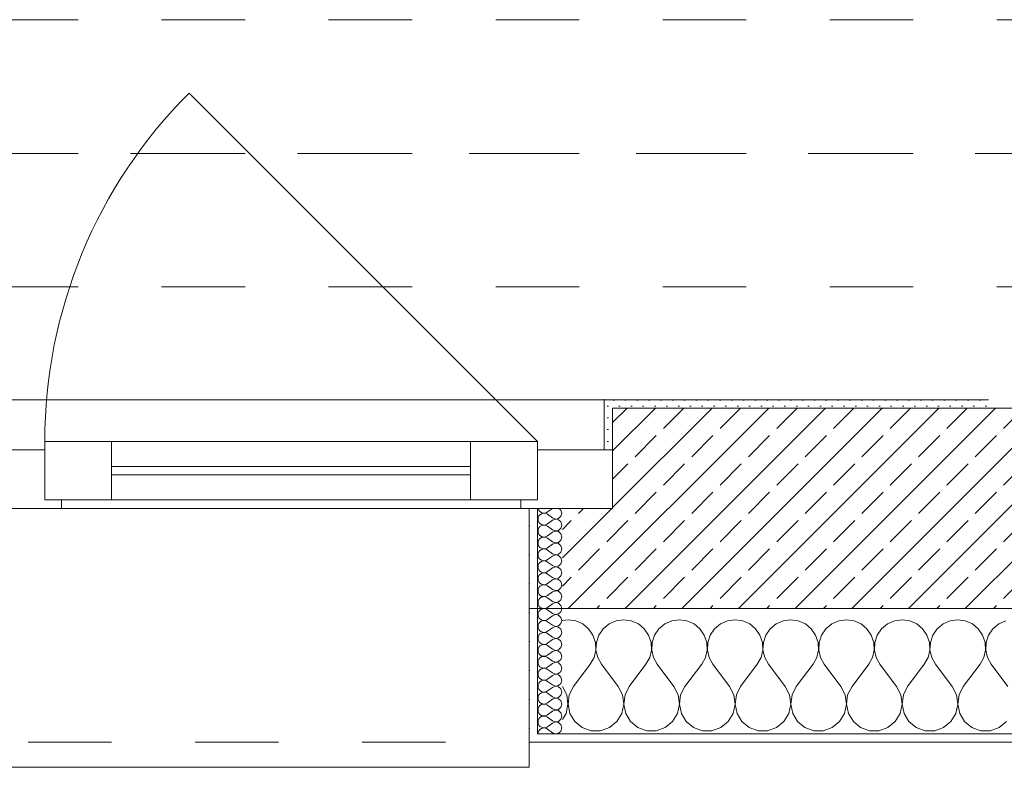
# Model space of a CAD drawing. Header units: metres. Extents: x -3.5 to 65.3, y -10.9 to 16.7.
# Tile 5 of 165: x 2.8 to 4, y -0.2 to 0.7. Entities that reach past the tile are written whole.
import ezdxf

# ---------------------------------------------------------------- set-up
doc = ezdxf.new("R2010")
doc.units = ezdxf.units.M
doc.header["$MEASUREMENT"] = 0
for name, pattern in [('Achse', [0.08, 0.04, -0.02, 0, -0.02]), ('Strichlinie doppelt', [0.218722, 0.105833, -0.042333, 0.028222, -0.042333]), ('Strichlinie eng', [0.046, 0.03, -0.016]), ('Untersicht', [0.04, 0.03, -0.01]), ('Wipeout_Contour', [1, 0, -1])]:
    doc.linetypes.add(name, pattern=pattern)
for name, color, linetype in [('451 - Universal.Achsen Raster', 7, 'Continuous'), ('603 - Struktur.Bodenplatte_ Decke Roh', 7, 'Continuous'), ('604 - Struktur.Wand Aussen', 7, 'Continuous'), ('608 - Struktur.Träger', 7, 'Continuous')]:
    doc.layers.add(name, color=color, linetype=linetype)
pattern_1 = [(0, (0, 0), (0, 0.03464102), [0, -0.02]), (0, (0.01, 0.01732), (0, 0.03464102), [0, -0.02])]
pattern_2 = [(45, (0, 0), (-0.007071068, 0.007071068), [0, -0.01])]

# ---------------------------------------------------------------- blocks, each defined once
blk = doc.blocks.new('*X11')
at = {"layer": '604 - Struktur.Wand Aussen', "color": 7, "linetype": 'Continuous', "lineweight": 5}
for p, q in [((3.4667, -0.0083), (3.46, -0.0093)), ((3.4758, -0.0096), (3.4667, -0.0083)), ((3.4842, -0.0133), (3.4758, -0.0096)), ((3.5242, -0.0096), (3.5158, -0.0133)), ((3.5333, -0.0083), (3.5242, -0.0096)), ((3.5424, -0.0096), (3.5333, -0.0083)), ((3.5509, -0.0133), (3.5424, -0.0096)), ((3.5909, -0.0096), (3.5825, -0.0133)), ((3.6, -0.0083), (3.5909, -0.0096)), ((3.6091, -0.0096), (3.6, -0.0083)), ((3.6175, -0.0133), (3.6091, -0.0096)), ((3.6576, -0.0096), (3.6491, -0.0133)), ((3.6667, -0.0083), (3.6576, -0.0096)), ((3.6758, -0.0096), (3.6667, -0.0083)), ((3.6842, -0.0133), (3.6758, -0.0096)), ((3.7242, -0.0096), (3.7158, -0.0133)), ((3.7333, -0.0083), (3.7242, -0.0096)), ((3.7424, -0.0096), (3.7333, -0.0083)), ((3.7509, -0.0133), (3.7424, -0.0096)), ((3.7909, -0.0096), (3.7825, -0.0133)), ((3.8, -0.0083), (3.7909, -0.0096)), ((3.8091, -0.0096), (3.8, -0.0083)), ((3.8175, -0.0133), (3.8091, -0.0096)), ((3.8576, -0.0096), (3.8491, -0.0133)), ((3.8667, -0.0083), (3.8576, -0.0096)), ((3.8758, -0.0096), (3.8667, -0.0083)), ((3.8842, -0.0133), (3.8758, -0.0096)), ((3.9242, -0.0096), (3.9158, -0.0133)), ((3.9333, -0.0083), (3.9242, -0.0096)), ((3.9424, -0.0096), (3.9333, -0.0083)), ((3.9509, -0.0133), (3.9424, -0.0096)), ((3.9909, -0.0096), (3.9825, -0.0133)), ((3.4913, -0.0192), (3.4842, -0.0133)), ((3.4965, -0.0268), (3.4913, -0.0192)), ((3.5087, -0.0192), (3.5035, -0.0268)), ((3.5158, -0.0133), (3.5087, -0.0192)), ((3.5579, -0.0192), (3.5509, -0.0133)), ((3.5631, -0.0268), (3.5579, -0.0192)), ((3.5754, -0.0192), (3.5702, -0.0268)), ((3.5825, -0.0133), (3.5754, -0.0192)), ((3.6246, -0.0192), (3.6175, -0.0133)), ((3.6298, -0.0268), (3.6246, -0.0192)), ((3.6421, -0.0192), (3.6369, -0.0268)), ((3.6491, -0.0133), (3.6421, -0.0192)), ((3.6913, -0.0192), (3.6842, -0.0133)), ((3.6965, -0.0268), (3.6913, -0.0192)), ((3.7087, -0.0192), (3.7035, -0.0268)), ((3.7158, -0.0133), (3.7087, -0.0192)), ((3.7579, -0.0192), (3.7509, -0.0133)), ((3.7631, -0.0268), (3.7579, -0.0192)), ((3.7754, -0.0192), (3.7702, -0.0268)), ((3.7825, -0.0133), (3.7754, -0.0192)), ((3.8246, -0.0192), (3.8175, -0.0133)), ((3.8298, -0.0268), (3.8246, -0.0192)), ((3.8421, -0.0192), (3.8369, -0.0268)), ((3.8491, -0.0133), (3.8421, -0.0192)), ((3.8913, -0.0192), (3.8842, -0.0133)), ((3.8965, -0.0268), (3.8913, -0.0192)), ((3.9087, -0.0192), (3.9035, -0.0268)), ((3.9158, -0.0133), (3.9087, -0.0192)), ((3.9579, -0.0192), (3.9509, -0.0133)), ((3.9631, -0.0268), (3.9579, -0.0192)), ((3.9754, -0.0192), (3.9702, -0.0268)), ((3.9825, -0.0133), (3.9754, -0.0192)), ((3.4994, -0.0355), (3.4965, -0.0268)), ((3.5035, -0.0268), (3.5006, -0.0355)), ((3.5661, -0.0355), (3.5631, -0.0268)), ((3.5702, -0.0268), (3.5672, -0.0355)), ((3.6328, -0.0355), (3.6298, -0.0268)), ((3.6369, -0.0268), (3.6339, -0.0355)), ((3.6994, -0.0355), (3.6965, -0.0268)), ((3.7035, -0.0268), (3.7006, -0.0355)), ((3.7661, -0.0355), (3.7631, -0.0268)), ((3.7702, -0.0268), (3.7672, -0.0355)), ((3.8328, -0.0355), (3.8298, -0.0268)), ((3.8369, -0.0268), (3.8339, -0.0355)), ((3.8994, -0.0355), (3.8965, -0.0268)), ((3.9035, -0.0268), (3.9006, -0.0355)), ((3.9661, -0.0355), (3.9631, -0.0268)), ((3.9702, -0.0268), (3.9672, -0.0355)), ((3.4978, -0.0536), (3.4999, -0.0447)), ((3.4999, -0.0447), (3.4994, -0.0355)), ((3.5006, -0.0355), (3.5001, -0.0447)), ((3.5001, -0.0447), (3.5022, -0.0536)), ((3.5645, -0.0536), (3.5665, -0.0447)), ((3.5665, -0.0447), (3.5661, -0.0355)), ((3.5672, -0.0355), (3.5668, -0.0447)), ((3.5668, -0.0447), (3.5689, -0.0536)), ((3.6311, -0.0536), (3.6332, -0.0447)), ((3.6332, -0.0447), (3.6328, -0.0355)), ((3.6339, -0.0355), (3.6335, -0.0447)), ((3.6335, -0.0447), (3.6355, -0.0536)), ((3.6978, -0.0536), (3.6999, -0.0447)), ((3.6999, -0.0447), (3.6994, -0.0355)), ((3.7006, -0.0355), (3.7001, -0.0447)), ((3.7001, -0.0447), (3.7022, -0.0536)), ((3.7645, -0.0536), (3.7665, -0.0447)), ((3.7665, -0.0447), (3.7661, -0.0355)), ((3.7672, -0.0355), (3.7668, -0.0447)), ((3.7668, -0.0447), (3.7689, -0.0536)), ((3.8311, -0.0536), (3.8332, -0.0447)), ((3.8332, -0.0447), (3.8328, -0.0355)), ((3.8339, -0.0355), (3.8335, -0.0447)), ((3.8335, -0.0447), (3.8355, -0.0536)), ((3.8978, -0.0536), (3.8999, -0.0447)), ((3.8999, -0.0447), (3.8994, -0.0355)), ((3.9006, -0.0355), (3.9001, -0.0447)), ((3.9001, -0.0447), (3.9022, -0.0536)), ((3.9645, -0.0536), (3.9665, -0.0447)), ((3.9665, -0.0447), (3.9661, -0.0355)), ((3.9672, -0.0355), (3.9668, -0.0447)), ((3.9668, -0.0447), (3.9689, -0.0536)), ((3.4933, -0.0617), (3.4978, -0.0536)), ((3.5022, -0.0536), (3.5067, -0.0617)), ((3.56, -0.0617), (3.5645, -0.0536)), ((3.5689, -0.0536), (3.5733, -0.0617)), ((3.6267, -0.0617), (3.6311, -0.0536)), ((3.6355, -0.0536), (3.64, -0.0617)), ((3.6933, -0.0617), (3.6978, -0.0536)), ((3.7022, -0.0536), (3.7067, -0.0617)), ((3.76, -0.0617), (3.7645, -0.0536)), ((3.7689, -0.0536), (3.7733, -0.0617)), ((3.8267, -0.0617), (3.8311, -0.0536)), ((3.8355, -0.0536), (3.84, -0.0617)), ((3.8933, -0.0617), (3.8978, -0.0536)), ((3.9022, -0.0536), (3.9067, -0.0617)), ((3.96, -0.0617), (3.9645, -0.0536)), ((3.9689, -0.0536), (3.9733, -0.0617)), ((3.4733, -0.0883), (3.4933, -0.0617)), ((3.5267, -0.0883), (3.5067, -0.0617)), ((3.54, -0.0883), (3.56, -0.0617)), ((3.5933, -0.0883), (3.5733, -0.0617)), ((3.6067, -0.0883), (3.6267, -0.0617)), ((3.66, -0.0883), (3.64, -0.0617)), ((3.6733, -0.0883), (3.6933, -0.0617)), ((3.7267, -0.0883), (3.7067, -0.0617)), ((3.74, -0.0883), (3.76, -0.0617)), ((3.7933, -0.0883), (3.7733, -0.0617)), ((3.8067, -0.0883), (3.8267, -0.0617)), ((3.86, -0.0883), (3.84, -0.0617)), ((3.8733, -0.0883), (3.8933, -0.0617)), ((3.9267, -0.0883), (3.9067, -0.0617)), ((3.94, -0.0883), (3.96, -0.0617)), ((3.9933, -0.0883), (3.9733, -0.0617)), ((3.4651, -0.0984), (3.46, -0.0883)), ((3.4733, -0.0883), (3.4682, -0.0984)), ((3.5318, -0.0984), (3.5267, -0.0883)), ((3.54, -0.0883), (3.5349, -0.0984)), ((3.5985, -0.0984), (3.5933, -0.0883)), ((3.6067, -0.0883), (3.6015, -0.0984)), ((3.6651, -0.0984), (3.66, -0.0883)), ((3.6733, -0.0883), (3.6682, -0.0984)), ((3.7318, -0.0984), (3.7267, -0.0883)), ((3.74, -0.0883), (3.7349, -0.0984)), ((3.7985, -0.0984), (3.7933, -0.0883)), ((3.8067, -0.0883), (3.8015, -0.0984)), ((3.8651, -0.0984), (3.86, -0.0883)), ((3.8733, -0.0883), (3.8682, -0.0984)), ((3.9318, -0.0984), (3.9267, -0.0883)), ((3.94, -0.0883), (3.9349, -0.0984)), ((3.4666, -0.1096), (3.4651, -0.0984)), ((3.4682, -0.0984), (3.4667, -0.1096)), ((3.5333, -0.1096), (3.5318, -0.0984)), ((3.5349, -0.0984), (3.5334, -0.1096)), ((3.6, -0.1096), (3.5985, -0.0984)), ((3.6015, -0.0984), (3.6, -0.1096)), ((3.6666, -0.1096), (3.6651, -0.0984)), ((3.6682, -0.0984), (3.6667, -0.1096)), ((3.7333, -0.1096), (3.7318, -0.0984)), ((3.7349, -0.0984), (3.7334, -0.1096)), ((3.8, -0.1096), (3.7985, -0.0984)), ((3.8015, -0.0984), (3.8, -0.1096)), ((3.8666, -0.1096), (3.8651, -0.0984)), ((3.8682, -0.0984), (3.8667, -0.1096)), ((3.9333, -0.1096), (3.9318, -0.0984)), ((3.9349, -0.0984), (3.9334, -0.1096)), ((3.4643, -0.1207), (3.4666, -0.1096)), ((3.4667, -0.1096), (3.469, -0.1207)), ((3.531, -0.1207), (3.5333, -0.1096)), ((3.5334, -0.1096), (3.5357, -0.1207)), ((3.5976, -0.1207), (3.6, -0.1096)), ((3.6, -0.1096), (3.6024, -0.1207)), ((3.6643, -0.1207), (3.6666, -0.1096)), ((3.6667, -0.1096), (3.669, -0.1207)), ((3.731, -0.1207), (3.7333, -0.1096)), ((3.7334, -0.1096), (3.7357, -0.1207)), ((3.7976, -0.1207), (3.8, -0.1096)), ((3.8, -0.1096), (3.8024, -0.1207)), ((3.8643, -0.1207), (3.8666, -0.1096)), ((3.8667, -0.1096), (3.869, -0.1207)), ((3.931, -0.1207), (3.9333, -0.1096)), ((3.9334, -0.1096), (3.9357, -0.1207)), ((3.46, -0.1277), (3.4643, -0.1207)), ((3.469, -0.1207), (3.4749, -0.1303)), ((3.5251, -0.1303), (3.531, -0.1207)), ((3.5357, -0.1207), (3.5416, -0.1303)), ((3.5917, -0.1303), (3.5976, -0.1207)), ((3.6024, -0.1207), (3.6083, -0.1303)), ((3.6584, -0.1303), (3.6643, -0.1207)), ((3.669, -0.1207), (3.6749, -0.1303)), ((3.7251, -0.1303), (3.731, -0.1207)), ((3.7357, -0.1207), (3.7416, -0.1303)), ((3.7917, -0.1303), (3.7976, -0.1207)), ((3.8024, -0.1207), (3.8083, -0.1303)), ((3.8584, -0.1303), (3.8643, -0.1207)), ((3.869, -0.1207), (3.8749, -0.1303)), ((3.9251, -0.1303), (3.931, -0.1207)), ((3.9357, -0.1207), (3.9416, -0.1303)), ((3.4749, -0.1303), (3.4837, -0.1374)), ((3.4837, -0.1374), (3.4943, -0.1412)), ((3.4943, -0.1412), (3.5057, -0.1412)), ((3.5057, -0.1412), (3.5163, -0.1374)), ((3.5163, -0.1374), (3.5251, -0.1303)), ((3.5416, -0.1303), (3.5504, -0.1374)), ((3.5504, -0.1374), (3.561, -0.1412)), ((3.561, -0.1412), (3.5723, -0.1412)), ((3.5723, -0.1412), (3.583, -0.1374)), ((3.583, -0.1374), (3.5917, -0.1303)), ((3.6083, -0.1303), (3.617, -0.1374)), ((3.617, -0.1374), (3.6277, -0.1412)), ((3.6277, -0.1412), (3.639, -0.1412)), ((3.639, -0.1412), (3.6496, -0.1374)), ((3.6496, -0.1374), (3.6584, -0.1303)), ((3.6749, -0.1303), (3.6837, -0.1374)), ((3.6837, -0.1374), (3.6943, -0.1412)), ((3.6943, -0.1412), (3.7057, -0.1412)), ((3.7057, -0.1412), (3.7163, -0.1374)), ((3.7163, -0.1374), (3.7251, -0.1303)), ((3.7416, -0.1303), (3.7504, -0.1374)), ((3.7504, -0.1374), (3.761, -0.1412)), ((3.761, -0.1412), (3.7723, -0.1412)), ((3.7723, -0.1412), (3.783, -0.1374)), ((3.783, -0.1374), (3.7917, -0.1303)), ((3.8083, -0.1303), (3.817, -0.1374)), ((3.817, -0.1374), (3.8277, -0.1412)), ((3.8277, -0.1412), (3.839, -0.1412)), ((3.839, -0.1412), (3.8496, -0.1374)), ((3.8496, -0.1374), (3.8584, -0.1303)), ((3.8749, -0.1303), (3.8837, -0.1374)), ((3.8837, -0.1374), (3.8943, -0.1412)), ((3.8943, -0.1412), (3.9057, -0.1412)), ((3.9057, -0.1412), (3.9163, -0.1374)), ((3.9163, -0.1374), (3.9251, -0.1303)), ((3.9416, -0.1303), (3.9504, -0.1374)), ((3.9504, -0.1374), (3.961, -0.1412)), ((3.961, -0.1412), (3.9723, -0.1412)), ((3.9723, -0.1412), (3.983, -0.1374)), ((3.983, -0.1374), (3.9917, -0.1303))]:
    blk.add_line(p, q, dxfattribs=at)
blk = doc.blocks.new('*X47')
at = {"layer": '604 - Struktur.Wand Aussen', "color": 7, "linetype": 'Continuous', "lineweight": 5}
for p, q in [((3.4309, 0.125), (3.431, 0.1245)), ((3.431, 0.1245), (3.4318, 0.1227)), ((3.4318, 0.1227), (3.433, 0.1212)), ((3.433, 0.1212), (3.4347, 0.12)), ((3.4347, 0.1185), (3.433, 0.1174)), ((3.4347, 0.12), (3.4365, 0.1194)), ((3.4365, 0.1192), (3.4347, 0.1185)), ((3.4365, 0.1194), (3.4385, 0.1193)), ((3.4385, 0.1193), (3.4365, 0.1192)), ((3.4385, 0.1193), (3.4404, 0.1198)), ((3.4404, 0.1188), (3.4385, 0.1193)), ((3.4404, 0.1198), (3.4421, 0.1207)), ((3.4421, 0.1179), (3.4404, 0.1188)), ((3.4479, 0.125), (3.4421, 0.1207)), ((3.4582, 0.123), (3.4561, 0.125)), ((3.4593, 0.1193), (3.4582, 0.123)), ((3.4582, 0.1155), (3.4593, 0.1193)), ((3.431, 0.1141), (3.4307, 0.1121)), ((3.4307, 0.1121), (3.431, 0.1102)), ((3.4318, 0.1159), (3.431, 0.1141)), ((3.431, 0.1102), (3.4318, 0.1084)), ((3.433, 0.1174), (3.4318, 0.1159)), ((3.4318, 0.1084), (3.433, 0.1069)), ((3.433, 0.1069), (3.4347, 0.1058)), ((3.4404, 0.1055), (3.4421, 0.1064)), ((3.4479, 0.1136), (3.4421, 0.1179)), ((3.4479, 0.1107), (3.4421, 0.1064)), ((3.4479, 0.1136), (3.4515, 0.1122)), ((3.4515, 0.1121), (3.4479, 0.1107)), ((3.4515, 0.1122), (3.4553, 0.1129)), ((3.4553, 0.1114), (3.4515, 0.1121)), ((3.4553, 0.1129), (3.4582, 0.1155)), ((3.4582, 0.1088), (3.4553, 0.1114)), ((3.4593, 0.105), (3.4582, 0.1088)), ((3.431, 0.0998), (3.4307, 0.0979)), ((3.4307, 0.0979), (3.431, 0.0959)), ((3.4318, 0.1016), (3.431, 0.0998)), ((3.431, 0.0959), (3.4318, 0.0941)), ((3.433, 0.1031), (3.4318, 0.1016)), ((3.4347, 0.1042), (3.433, 0.1031)), ((3.4347, 0.1058), (3.4365, 0.1051)), ((3.4365, 0.1049), (3.4347, 0.1042)), ((3.4365, 0.1051), (3.4385, 0.105)), ((3.4385, 0.105), (3.4365, 0.1049)), ((3.4385, 0.105), (3.4404, 0.1055)), ((3.4404, 0.1045), (3.4385, 0.105)), ((3.4421, 0.1036), (3.4404, 0.1045)), ((3.4479, 0.0993), (3.4421, 0.1036)), ((3.4479, 0.0964), (3.4421, 0.0921)), ((3.4479, 0.0993), (3.4515, 0.0979)), ((3.4515, 0.0978), (3.4479, 0.0964)), ((3.4515, 0.0979), (3.4553, 0.0986)), ((3.4553, 0.0971), (3.4515, 0.0978)), ((3.4553, 0.0986), (3.4582, 0.1012)), ((3.4582, 0.0945), (3.4553, 0.0971)), ((3.4582, 0.1012), (3.4593, 0.105)), ((3.4593, 0.0907), (3.4582, 0.0945)), ((3.431, 0.0855), (3.4307, 0.0836)), ((3.4307, 0.0836), (3.431, 0.0816)), ((3.4318, 0.0873), (3.431, 0.0855)), ((3.4318, 0.0941), (3.433, 0.0926)), ((3.433, 0.0888), (3.4318, 0.0873)), ((3.433, 0.0926), (3.4347, 0.0915)), ((3.4347, 0.09), (3.433, 0.0888)), ((3.4347, 0.0915), (3.4365, 0.0908)), ((3.4365, 0.0906), (3.4347, 0.09)), ((3.4365, 0.0908), (3.4385, 0.0907)), ((3.4385, 0.0907), (3.4365, 0.0906)), ((3.4385, 0.0907), (3.4404, 0.0912)), ((3.4404, 0.0902), (3.4385, 0.0907)), ((3.4404, 0.0912), (3.4421, 0.0921)), ((3.4421, 0.0893), (3.4404, 0.0902)), ((3.4479, 0.085), (3.4421, 0.0893)), ((3.4479, 0.085), (3.4515, 0.0836)), ((3.4515, 0.0835), (3.4479, 0.0821)), ((3.4515, 0.0836), (3.4553, 0.0843)), ((3.4553, 0.0828), (3.4515, 0.0835)), ((3.4553, 0.0843), (3.4582, 0.087)), ((3.4582, 0.0802), (3.4553, 0.0828)), ((3.4582, 0.087), (3.4593, 0.0907)), ((3.431, 0.0712), (3.4307, 0.0693)), ((3.431, 0.0816), (3.4318, 0.0798)), ((3.4318, 0.073), (3.431, 0.0712)), ((3.4318, 0.0798), (3.433, 0.0783)), ((3.433, 0.0746), (3.4318, 0.073)), ((3.433, 0.0783), (3.4347, 0.0772)), ((3.4347, 0.0757), (3.433, 0.0746)), ((3.4347, 0.0772), (3.4365, 0.0766)), ((3.4365, 0.0763), (3.4347, 0.0757)), ((3.4365, 0.0766), (3.4385, 0.0765)), ((3.4385, 0.0764), (3.4365, 0.0763)), ((3.4385, 0.0765), (3.4404, 0.0769)), ((3.4404, 0.076), (3.4385, 0.0764)), ((3.4404, 0.0769), (3.4421, 0.0779)), ((3.4421, 0.075), (3.4404, 0.076)), ((3.4479, 0.0821), (3.4421, 0.0779)), ((3.4479, 0.0707), (3.4421, 0.075)), ((3.4553, 0.07), (3.4582, 0.0727)), ((3.4593, 0.0764), (3.4582, 0.0802)), ((3.4582, 0.0727), (3.4593, 0.0764)), ((3.4307, 0.0693), (3.431, 0.0673)), ((3.431, 0.0673), (3.4318, 0.0655)), ((3.4318, 0.0655), (3.433, 0.064)), ((3.433, 0.0603), (3.4318, 0.0588)), ((3.433, 0.064), (3.4347, 0.0629)), ((3.4347, 0.0614), (3.433, 0.0603)), ((3.4347, 0.0629), (3.4365, 0.0623)), ((3.4365, 0.062), (3.4347, 0.0614)), ((3.4365, 0.0623), (3.4385, 0.0622)), ((3.4385, 0.0621), (3.4365, 0.062)), ((3.4385, 0.0622), (3.4404, 0.0626)), ((3.4404, 0.0617), (3.4385, 0.0621)), ((3.4404, 0.0626), (3.4421, 0.0636)), ((3.4421, 0.0607), (3.4404, 0.0617)), ((3.4479, 0.0679), (3.4421, 0.0636)), ((3.4479, 0.0564), (3.4421, 0.0607)), ((3.4479, 0.0707), (3.4515, 0.0693)), ((3.4515, 0.0693), (3.4479, 0.0679)), ((3.4515, 0.0693), (3.4553, 0.07)), ((3.4553, 0.0685), (3.4515, 0.0693)), ((3.4582, 0.0659), (3.4553, 0.0685)), ((3.4593, 0.0621), (3.4582, 0.0659)), ((3.4582, 0.0584), (3.4593, 0.0621)), ((3.431, 0.057), (3.4307, 0.055)), ((3.4307, 0.055), (3.431, 0.053)), ((3.4318, 0.0588), (3.431, 0.057)), ((3.431, 0.053), (3.4318, 0.0512)), ((3.4318, 0.0512), (3.433, 0.0497)), ((3.433, 0.0497), (3.4347, 0.0486)), ((3.4347, 0.0486), (3.4365, 0.048)), ((3.4365, 0.0477), (3.4347, 0.0471)), ((3.4365, 0.048), (3.4385, 0.0479)), ((3.4385, 0.0478), (3.4365, 0.0477)), ((3.4385, 0.0479), (3.4404, 0.0483)), ((3.4404, 0.0474), (3.4385, 0.0478)), ((3.4404, 0.0483), (3.4421, 0.0493)), ((3.4421, 0.0464), (3.4404, 0.0474)), ((3.4479, 0.0536), (3.4421, 0.0493)), ((3.4479, 0.0564), (3.4515, 0.055)), ((3.4515, 0.055), (3.4479, 0.0536)), ((3.4515, 0.055), (3.4553, 0.0558)), ((3.4553, 0.0542), (3.4515, 0.055)), ((3.4553, 0.0558), (3.4582, 0.0584)), ((3.4582, 0.0516), (3.4553, 0.0542)), ((3.4593, 0.0479), (3.4582, 0.0516)), ((3.4582, 0.0441), (3.4593, 0.0479)), ((3.431, 0.0427), (3.4307, 0.0407)), ((3.4307, 0.0407), (3.431, 0.0388)), ((3.4318, 0.0445), (3.431, 0.0427)), ((3.431, 0.0388), (3.4318, 0.037)), ((3.433, 0.046), (3.4318, 0.0445)), ((3.4318, 0.037), (3.433, 0.0354)), ((3.4347, 0.0471), (3.433, 0.046)), ((3.433, 0.0354), (3.4347, 0.0343)), ((3.4479, 0.0421), (3.4421, 0.0464)), ((3.4479, 0.0393), (3.4421, 0.035)), ((3.4479, 0.0421), (3.4515, 0.0407)), ((3.4515, 0.0407), (3.4479, 0.0393)), ((3.4515, 0.0407), (3.4553, 0.0415)), ((3.4553, 0.04), (3.4515, 0.0407)), ((3.4553, 0.0415), (3.4582, 0.0441)), ((3.4582, 0.0373), (3.4553, 0.04)), ((3.4593, 0.0336), (3.4582, 0.0373)), ((3.431, 0.0284), (3.4307, 0.0264)), ((3.4307, 0.0264), (3.431, 0.0245)), ((3.4318, 0.0302), (3.431, 0.0284)), ((3.431, 0.0245), (3.4318, 0.0227)), ((3.433, 0.0317), (3.4318, 0.0302)), ((3.4347, 0.0328), (3.433, 0.0317)), ((3.4347, 0.0343), (3.4365, 0.0337)), ((3.4365, 0.0334), (3.4347, 0.0328)), ((3.4365, 0.0337), (3.4385, 0.0336)), ((3.4385, 0.0335), (3.4365, 0.0334)), ((3.4385, 0.0336), (3.4404, 0.034)), ((3.4404, 0.0331), (3.4385, 0.0335)), ((3.4404, 0.034), (3.4421, 0.035)), ((3.4421, 0.0321), (3.4404, 0.0331)), ((3.4479, 0.0279), (3.4421, 0.0321)), ((3.4479, 0.025), (3.4421, 0.0207)), ((3.4479, 0.0279), (3.4515, 0.0265)), ((3.4515, 0.0264), (3.4479, 0.025)), ((3.4515, 0.0265), (3.4553, 0.0272)), ((3.4553, 0.0257), (3.4515, 0.0264)), ((3.4553, 0.0272), (3.4582, 0.0298)), ((3.4582, 0.023), (3.4553, 0.0257)), ((3.4582, 0.0298), (3.4593, 0.0336)), ((3.431, 0.0141), (3.4307, 0.0121)), ((3.4307, 0.0121), (3.431, 0.0102)), ((3.4318, 0.0159), (3.431, 0.0141)), ((3.4318, 0.0227), (3.433, 0.0212)), ((3.433, 0.0174), (3.4318, 0.0159)), ((3.433, 0.0212), (3.4347, 0.02)), ((3.4347, 0.0185), (3.433, 0.0174)), ((3.4347, 0.02), (3.4365, 0.0194)), ((3.4365, 0.0192), (3.4347, 0.0185)), ((3.4365, 0.0194), (3.4385, 0.0193)), ((3.4385, 0.0193), (3.4365, 0.0192)), ((3.4385, 0.0193), (3.4404, 0.0198)), ((3.4404, 0.0188), (3.4385, 0.0193)), ((3.4404, 0.0198), (3.4421, 0.0207)), ((3.4421, 0.0179), (3.4404, 0.0188)), ((3.4479, 0.0136), (3.4421, 0.0179)), ((3.4479, 0.0136), (3.4515, 0.0122)), ((3.4515, 0.0121), (3.4479, 0.0107)), ((3.4515, 0.0122), (3.4553, 0.0129)), ((3.4553, 0.0114), (3.4515, 0.0121)), ((3.4553, 0.0129), (3.4582, 0.0155)), ((3.4593, 0.0193), (3.4582, 0.023)), ((3.4582, 0.0155), (3.4593, 0.0193)), ((3.431, 0.0102), (3.4318, 0.0084)), ((3.4318, 0.0016), (3.431, -0.0002)), ((3.4318, 0.0084), (3.433, 0.0069)), ((3.433, 0.0031), (3.4318, 0.0016)), ((3.433, 0.0069), (3.4347, 0.0058)), ((3.4347, 0.0042), (3.433, 0.0031)), ((3.4347, 0.0058), (3.4365, 0.0051)), ((3.4365, 0.0049), (3.4347, 0.0042)), ((3.4365, 0.0051), (3.4385, 0.005)), ((3.4385, 0.005), (3.4365, 0.0049)), ((3.4385, 0.005), (3.4404, 0.0055)), ((3.4404, 0.0045), (3.4385, 0.005)), ((3.4404, 0.0055), (3.4421, 0.0064)), ((3.4421, 0.0036), (3.4404, 0.0045)), ((3.4479, 0.0107), (3.4421, 0.0064)), ((3.4479, -0.0007), (3.4421, 0.0036)), ((3.4582, 0.0088), (3.4553, 0.0114)), ((3.4553, -0.0014), (3.4582, 0.0012)), ((3.4593, 0.005), (3.4582, 0.0088)), ((3.4582, 0.0012), (3.4593, 0.005)), ((3.431, -0.0002), (3.4307, -0.0021)), ((3.4307, -0.0021), (3.431, -0.0041)), ((3.431, -0.0041), (3.4318, -0.0059)), ((3.4318, -0.0059), (3.433, -0.0074)), ((3.433, -0.0112), (3.4318, -0.0127)), ((3.433, -0.0074), (3.4347, -0.0085)), ((3.4347, -0.01), (3.433, -0.0112)), ((3.4347, -0.0085), (3.4365, -0.0092)), ((3.4365, -0.0094), (3.4347, -0.01)), ((3.4365, -0.0092), (3.4385, -0.0093)), ((3.4385, -0.0093), (3.4365, -0.0094)), ((3.4385, -0.0093), (3.4404, -0.0088)), ((3.4404, -0.0098), (3.4385, -0.0093)), ((3.4404, -0.0088), (3.4421, -0.0079)), ((3.4421, -0.0107), (3.4404, -0.0098)), ((3.4479, -0.0036), (3.4421, -0.0079)), ((3.4479, -0.015), (3.4421, -0.0107)), ((3.4479, -0.0007), (3.4515, -0.0021)), ((3.4515, -0.0022), (3.4479, -0.0036)), ((3.4515, -0.0021), (3.4553, -0.0014)), ((3.4553, -0.0029), (3.4515, -0.0022)), ((3.4582, -0.0055), (3.4553, -0.0029)), ((3.4593, -0.0093), (3.4582, -0.0055)), ((3.4582, -0.013), (3.4593, -0.0093)), ((3.431, -0.0145), (3.4307, -0.0164)), ((3.4307, -0.0164), (3.431, -0.0184)), ((3.4318, -0.0127), (3.431, -0.0145)), ((3.431, -0.0184), (3.4318, -0.0202)), ((3.4318, -0.0202), (3.433, -0.0217)), ((3.433, -0.0217), (3.4347, -0.0228)), ((3.4347, -0.0228), (3.4365, -0.0234)), ((3.4365, -0.0234), (3.4385, -0.0235)), ((3.4385, -0.0235), (3.4404, -0.0231)), ((3.4404, -0.0231), (3.4421, -0.0221)), ((3.4479, -0.0179), (3.4421, -0.0221)), ((3.4479, -0.015), (3.4515, -0.0164)), ((3.4515, -0.0165), (3.4479, -0.0179)), ((3.4515, -0.0164), (3.4553, -0.0157)), ((3.4553, -0.0172), (3.4515, -0.0165)), ((3.4553, -0.0157), (3.4582, -0.013)), ((3.4582, -0.0198), (3.4553, -0.0172)), ((3.4593, -0.0236), (3.4582, -0.0198)), ((3.4582, -0.0273), (3.4593, -0.0236)), ((3.431, -0.0288), (3.4307, -0.0307)), ((3.4307, -0.0307), (3.431, -0.0327)), ((3.4318, -0.027), (3.431, -0.0288)), ((3.431, -0.0327), (3.4318, -0.0345)), ((3.433, -0.0254), (3.4318, -0.027)), ((3.4318, -0.0345), (3.433, -0.036)), ((3.4347, -0.0243), (3.433, -0.0254)), ((3.4365, -0.0237), (3.4347, -0.0243)), ((3.4385, -0.0236), (3.4365, -0.0237)), ((3.4404, -0.024), (3.4385, -0.0236)), ((3.4421, -0.025), (3.4404, -0.024)), ((3.4479, -0.0293), (3.4421, -0.025)), ((3.4479, -0.0321), (3.4421, -0.0364)), ((3.4479, -0.0293), (3.4515, -0.0307)), ((3.4515, -0.0307), (3.4479, -0.0321)), ((3.4515, -0.0307), (3.4553, -0.03)), ((3.4553, -0.0315), (3.4515, -0.0307)), ((3.4553, -0.03), (3.4582, -0.0273)), ((3.4582, -0.0341), (3.4553, -0.0315)), ((3.4593, -0.0379), (3.4582, -0.0341)), ((3.431, -0.043), (3.4307, -0.045)), ((3.4307, -0.045), (3.431, -0.047)), ((3.4318, -0.0412), (3.431, -0.043)), ((3.431, -0.047), (3.4318, -0.0488)), ((3.433, -0.0397), (3.4318, -0.0412)), ((3.433, -0.036), (3.4347, -0.0371)), ((3.4347, -0.0386), (3.433, -0.0397)), ((3.4347, -0.0371), (3.4365, -0.0377)), ((3.4365, -0.038), (3.4347, -0.0386)), ((3.4365, -0.0377), (3.4385, -0.0378)), ((3.4385, -0.0379), (3.4365, -0.038)), ((3.4385, -0.0378), (3.4404, -0.0374)), ((3.4404, -0.0383), (3.4385, -0.0379)), ((3.4404, -0.0374), (3.4421, -0.0364)), ((3.4421, -0.0393), (3.4404, -0.0383)), ((3.4479, -0.0436), (3.4421, -0.0393)), ((3.4479, -0.0464), (3.4421, -0.0507)), ((3.4479, -0.0436), (3.4515, -0.045)), ((3.4515, -0.045), (3.4479, -0.0464)), ((3.4515, -0.045), (3.4553, -0.0442)), ((3.4553, -0.0458), (3.4515, -0.045)), ((3.4553, -0.0442), (3.4582, -0.0416)), ((3.4582, -0.0484), (3.4553, -0.0458)), ((3.4582, -0.0416), (3.4593, -0.0379)), ((3.431, -0.0573), (3.4307, -0.0593)), ((3.4318, -0.0555), (3.431, -0.0573)), ((3.4318, -0.0488), (3.433, -0.0503)), ((3.433, -0.054), (3.4318, -0.0555)), ((3.433, -0.0503), (3.4347, -0.0514)), ((3.4347, -0.0529), (3.433, -0.054)), ((3.4347, -0.0514), (3.4365, -0.052)), ((3.4365, -0.0523), (3.4347, -0.0529)), ((3.4365, -0.052), (3.4385, -0.0521)), ((3.4385, -0.0522), (3.4365, -0.0523)), ((3.4385, -0.0521), (3.4404, -0.0517)), ((3.4404, -0.0526), (3.4385, -0.0522)), ((3.4404, -0.0517), (3.4421, -0.0507)), ((3.4421, -0.0536), (3.4404, -0.0526)), ((3.4479, -0.0579), (3.4421, -0.0536)), ((3.4479, -0.0579), (3.4515, -0.0593)), ((3.4515, -0.0593), (3.4553, -0.0585)), ((3.4553, -0.0585), (3.4582, -0.0559)), ((3.4593, -0.0521), (3.4582, -0.0484)), ((3.4582, -0.0559), (3.4593, -0.0521)), ((3.4307, -0.0593), (3.431, -0.0612)), ((3.431, -0.0612), (3.4318, -0.063)), ((3.4318, -0.0698), (3.431, -0.0716)), ((3.4318, -0.063), (3.433, -0.0646)), ((3.433, -0.0683), (3.4318, -0.0698)), ((3.433, -0.0646), (3.4347, -0.0657)), ((3.4347, -0.0672), (3.433, -0.0683)), ((3.4347, -0.0657), (3.4365, -0.0663)), ((3.4365, -0.0666), (3.4347, -0.0672)), ((3.4365, -0.0663), (3.4385, -0.0664)), ((3.4385, -0.0665), (3.4365, -0.0666)), ((3.4385, -0.0664), (3.4404, -0.066)), ((3.4404, -0.0669), (3.4385, -0.0665)), ((3.4404, -0.066), (3.4421, -0.065)), ((3.4421, -0.0679), (3.4404, -0.0669)), ((3.4479, -0.0607), (3.4421, -0.065)), ((3.4479, -0.0721), (3.4421, -0.0679)), ((3.4515, -0.0593), (3.4479, -0.0607)), ((3.4553, -0.06), (3.4515, -0.0593)), ((3.4582, -0.0627), (3.4553, -0.06)), ((3.4553, -0.0728), (3.4582, -0.0702)), ((3.4593, -0.0664), (3.4582, -0.0627)), ((3.4582, -0.0702), (3.4593, -0.0664)), ((3.431, -0.0716), (3.4307, -0.0736)), ((3.4307, -0.0736), (3.431, -0.0755)), ((3.431, -0.0755), (3.4318, -0.0773)), ((3.4318, -0.0773), (3.433, -0.0788)), ((3.433, -0.0788), (3.4347, -0.08)), ((3.4347, -0.0815), (3.433, -0.0826)), ((3.4347, -0.08), (3.4365, -0.0806)), ((3.4365, -0.0808), (3.4347, -0.0815)), ((3.4365, -0.0806), (3.4385, -0.0807)), ((3.4385, -0.0807), (3.4365, -0.0808)), ((3.4385, -0.0807), (3.4404, -0.0802)), ((3.4404, -0.0812), (3.4385, -0.0807)), ((3.4404, -0.0802), (3.4421, -0.0793)), ((3.4421, -0.0821), (3.4404, -0.0812)), ((3.4479, -0.075), (3.4421, -0.0793)), ((3.4479, -0.0864), (3.4421, -0.0821)), ((3.4479, -0.0721), (3.4515, -0.0735)), ((3.4515, -0.0736), (3.4479, -0.075)), ((3.4515, -0.0735), (3.4553, -0.0728)), ((3.4553, -0.0743), (3.4515, -0.0736)), ((3.4582, -0.077), (3.4553, -0.0743)), ((3.4593, -0.0807), (3.4582, -0.077)), ((3.4582, -0.0845), (3.4593, -0.0807)), ((3.431, -0.0859), (3.4307, -0.0879)), ((3.4307, -0.0879), (3.431, -0.0898)), ((3.4318, -0.0841), (3.431, -0.0859)), ((3.431, -0.0898), (3.4318, -0.0916)), ((3.433, -0.0826), (3.4318, -0.0841)), ((3.4318, -0.0916), (3.433, -0.0931)), ((3.433, -0.0931), (3.4347, -0.0942)), ((3.4347, -0.0942), (3.4365, -0.0949)), ((3.4404, -0.0945), (3.4421, -0.0936)), ((3.4479, -0.0893), (3.4421, -0.0936)), ((3.4479, -0.0864), (3.4515, -0.0878)), ((3.4515, -0.0879), (3.4479, -0.0893)), ((3.4515, -0.0878), (3.4553, -0.0871)), ((3.4553, -0.0886), (3.4515, -0.0879)), ((3.4553, -0.0871), (3.4582, -0.0845)), ((3.4582, -0.0912), (3.4553, -0.0886)), ((3.4593, -0.095), (3.4582, -0.0912)), ((3.431, -0.1002), (3.4307, -0.1021)), ((3.4307, -0.1021), (3.431, -0.1041)), ((3.4318, -0.0984), (3.431, -0.1002)), ((3.431, -0.1041), (3.4318, -0.1059)), ((3.433, -0.0969), (3.4318, -0.0984)), ((3.4318, -0.1059), (3.433, -0.1074)), ((3.4347, -0.0958), (3.433, -0.0969)), ((3.4365, -0.0951), (3.4347, -0.0958)), ((3.4365, -0.0949), (3.4385, -0.095)), ((3.4385, -0.095), (3.4365, -0.0951)), ((3.4385, -0.095), (3.4404, -0.0945)), ((3.4404, -0.0955), (3.4385, -0.095)), ((3.4421, -0.0964), (3.4404, -0.0955)), ((3.4479, -0.1007), (3.4421, -0.0964)), ((3.4479, -0.1036), (3.4421, -0.1079)), ((3.4479, -0.1007), (3.4515, -0.1021)), ((3.4515, -0.1022), (3.4479, -0.1036)), ((3.4515, -0.1021), (3.4553, -0.1014)), ((3.4553, -0.1029), (3.4515, -0.1022)), ((3.4553, -0.1014), (3.4582, -0.0988)), ((3.4582, -0.1055), (3.4553, -0.1029)), ((3.4582, -0.0988), (3.4593, -0.095)), ((3.4593, -0.1093), (3.4582, -0.1055)), ((3.431, -0.1145), (3.4307, -0.1164)), ((3.4307, -0.1164), (3.431, -0.1184)), ((3.4318, -0.1127), (3.431, -0.1145)), ((3.433, -0.1112), (3.4318, -0.1127)), ((3.433, -0.1074), (3.4347, -0.1085)), ((3.4347, -0.11), (3.433, -0.1112)), ((3.4347, -0.1085), (3.4365, -0.1092)), ((3.4365, -0.1094), (3.4347, -0.11)), ((3.4365, -0.1092), (3.4385, -0.1093)), ((3.4385, -0.1093), (3.4365, -0.1094)), ((3.4385, -0.1093), (3.4404, -0.1088)), ((3.4404, -0.1098), (3.4385, -0.1093)), ((3.4404, -0.1088), (3.4421, -0.1079)), ((3.4421, -0.1107), (3.4404, -0.1098)), ((3.4479, -0.115), (3.4421, -0.1107)), ((3.4479, -0.1179), (3.4421, -0.1221)), ((3.4479, -0.115), (3.4515, -0.1164)), ((3.4515, -0.1165), (3.4479, -0.1179)), ((3.4515, -0.1164), (3.4553, -0.1157)), ((3.4553, -0.1172), (3.4515, -0.1165)), ((3.4553, -0.1157), (3.4582, -0.113)), ((3.4582, -0.1198), (3.4553, -0.1172)), ((3.4582, -0.113), (3.4593, -0.1093)), ((3.431, -0.1288), (3.4307, -0.1307)), ((3.431, -0.1184), (3.4318, -0.1202)), ((3.4318, -0.127), (3.431, -0.1288)), ((3.4318, -0.1202), (3.433, -0.1217)), ((3.433, -0.1254), (3.4318, -0.127)), ((3.433, -0.1217), (3.4347, -0.1228)), ((3.4347, -0.1243), (3.433, -0.1254)), ((3.4347, -0.1228), (3.4365, -0.1234)), ((3.4365, -0.1237), (3.4347, -0.1243)), ((3.4365, -0.1234), (3.4385, -0.1235)), ((3.4385, -0.1236), (3.4365, -0.1237)), ((3.4385, -0.1235), (3.4404, -0.1231)), ((3.4404, -0.124), (3.4385, -0.1236)), ((3.4404, -0.1231), (3.4421, -0.1221)), ((3.4421, -0.125), (3.4404, -0.124)), ((3.4479, -0.1293), (3.4421, -0.125)), ((3.4479, -0.1293), (3.4515, -0.1307)), ((3.4553, -0.13), (3.4582, -0.1273)), ((3.4593, -0.1236), (3.4582, -0.1198)), ((3.4582, -0.1273), (3.4593, -0.1236)), ((3.4307, -0.1307), (3.431, -0.1327)), ((3.431, -0.1327), (3.4318, -0.1345)), ((3.4318, -0.1412), (3.431, -0.143)), ((3.4318, -0.1345), (3.433, -0.136)), ((3.433, -0.1397), (3.4318, -0.1412)), ((3.433, -0.136), (3.4347, -0.1371)), ((3.4347, -0.1386), (3.433, -0.1397)), ((3.4347, -0.1371), (3.4365, -0.1377)), ((3.4365, -0.138), (3.4347, -0.1386)), ((3.4365, -0.1377), (3.4385, -0.1378)), ((3.4385, -0.1379), (3.4365, -0.138)), ((3.4385, -0.1378), (3.4404, -0.1374)), ((3.4404, -0.1383), (3.4385, -0.1379)), ((3.4404, -0.1374), (3.4421, -0.1364)), ((3.4421, -0.1393), (3.4404, -0.1383)), ((3.4479, -0.1321), (3.4421, -0.1364)), ((3.4479, -0.1436), (3.4421, -0.1393)), ((3.4515, -0.1307), (3.4479, -0.1321)), ((3.4515, -0.1307), (3.4553, -0.13)), ((3.4553, -0.1315), (3.4515, -0.1307)), ((3.4582, -0.1341), (3.4553, -0.1315)), ((3.4593, -0.1379), (3.4582, -0.1341)), ((3.4582, -0.1416), (3.4593, -0.1379)), ((3.431, -0.143), (3.4307, -0.145)), ((3.4479, -0.1436), (3.4515, -0.145)), ((3.4515, -0.145), (3.4553, -0.1442)), ((3.4553, -0.1442), (3.4582, -0.1416))]:
    blk.add_line(p, q, dxfattribs=at)

msp = doc.modelspace()

# ---------------------------------------------------------------- hatches: boundary and pattern name
at = {"layer": '604 - Struktur.Wand Aussen', "linetype": 'Continuous', "lineweight": 0, "true_color": 0x000000}
h = msp.add_hatch(dxfattribs=at)
h.set_pattern_fill('Gips_0001', color=18, style=0, pattern_type=2)
h.set_pattern_definition(pattern_2)
h.paths.add_polyline_path([(3.52, 0.255), (3.51, 0.255), (3.51, 0.195), (3.52, 0.195)])
h = msp.add_hatch(dxfattribs=at)
h.set_pattern_fill('Gips_0001', color=18, style=0, pattern_type=2)
h.set_pattern_definition(pattern_2)
h.paths.add_polyline_path([(3.97, 0.255), (3.52, 0.255), (3.52, 0.245), (3.97, 0.245)])
h = msp.add_hatch(dxfattribs=at)
h.set_pattern_fill('Beton__Stahlbeton_0001', color=18, style=0, pattern_type=2)
h.set_pattern_definition([(45, (0, 0), (-0.03394113, 0.03394113), []), (45, (-0.01697, 0.01697), (-0.03394113, 0.03394113), [0.036, -0.012])])
h.paths.add_polyline_path([(3.52, 0.125), (3.46, 0.125), (3.46, 0.005), (4.78, 0.005), (4.78, 0.125), (4.72, 0.125), (4.72, 0.195), (4.72, 0.245), (3.52, 0.245), (3.52, 0.195)])
h = msp.add_hatch(dxfattribs=at)
h.set_pattern_fill('Verputz_0001', color=18, style=0, pattern_type=2)
h.set_pattern_definition(pattern_1)
h.paths.add_polyline_path([(3.43, -0.155), (3.43, 0.125), (3.42, 0.125), (3.42, -0.155)])
h = msp.add_hatch(dxfattribs=at)
h.set_pattern_fill('Verputz_0001', color=18, style=0, pattern_type=2)
h.set_pattern_definition(pattern_1)
h.paths.add_polyline_path([(3.43, -0.155), (4.81, -0.155), (4.81, -0.145), (3.43, -0.145)])

# ---------------------------------------------------------------- linework, layer by layer
at = {"layer": '451 - Universal.Achsen Raster', "color": 160, "linetype": 'Strichlinie doppelt', "lineweight": 9, "true_color": 0x3232ff}
msp.add_line((64.935, 0.55), (-3.175, 0.55), dxfattribs=at)
at = {"layer": '603 - Struktur.Bodenplatte_ Decke Roh', "color": 7, "linetype": 'Continuous', "lineweight": 18, "flags": 128}
msp.add_lwpolyline([(-0.015, 0.005), (43.89, 0.005)], dxfattribs=at)
at = {"layer": '604 - Struktur.Wand Aussen', "color": 7, "linetype": 'Continuous', "lineweight": 9}
for p, q in [((3.43, 0.205), (3.0128, 0.6222)), ((1.13, 0.255), (3.51, 0.255)), ((2.84, 0.135), (2.84, 0.205)), ((2.84, 0.205), (2.92, 0.205)), ((2.92, 0.205), (3.35, 0.205)), ((2.92, 0.205), (2.92, 0.135)), ((3.35, 0.135), (3.35, 0.205)), ((3.35, 0.205), (3.43, 0.205)), ((3.43, 0.205), (3.43, 0.135)), ((2.8, 0.195), (2.82, 0.195)), ((2.82, 0.195), (2.84, 0.195)), ((2.84, 0.195), (2.84, 0.135)), ((3.43, 0.135), (3.43, 0.195)), ((3.43, 0.195), (3.52, 0.195)), ((2.92, 0.175), (3.35, 0.175)), ((3.35, 0.165), (2.92, 0.165)), ((2.84, 0.135), (2.86, 0.135)), ((2.92, 0.135), (2.84, 0.135)), ((3.35, 0.135), (2.92, 0.135)), ((3.43, 0.135), (3.35, 0.135)), ((3.41, 0.135), (3.43, 0.135))]:
    msp.add_line(p, q, dxfattribs=at)
at = {"layer": '604 - Struktur.Wand Aussen', "color": 7, "linetype": 'Strichlinie eng', "lineweight": 9}
msp.add_line((1.13, 0.255), (3.51, 0.255), dxfattribs=at)
at = {"layer": '604 - Struktur.Wand Aussen', "color": 7, "linetype": 'Continuous', "lineweight": 5}
for p, q in [((3.51, 0.245), (3.51, 0.255)), ((3.52, 0.255), (3.51, 0.255)), ((3.51, 0.245), (3.51, 0.255)), ((3.51, 0.195), (3.51, 0.245)), ((3.51, 0.195), (3.51, 0.245)), ((3.52, 0.195), (3.51, 0.195)), ((3.52, 0.195), (3.51, 0.195)), ((3.52, 0.195), (3.51, 0.195)), ((3.42, 0.005), (3.42, 0.125)), ((3.43, 0.125), (3.42, 0.125)), ((3.46, 0.125), (3.43, 0.125)), ((3.43, 0.125), (3.43, -0.145)), ((3.43, -0.145), (3.43, 0.125)), ((3.46, 0.125), (3.43, 0.125)), ((3.46, 0.125), (3.43, 0.125)), ((3.42, -0.005), (3.42, 0.005)), ((3.42, -0.145), (3.42, -0.005)), ((3.42, -0.155), (3.42, -0.145)), ((3.46, -0.145), (3.43, -0.145)), ((3.46, -0.145), (4.78, -0.145)), ((3.43, -0.155), (3.42, -0.155))]:
    msp.add_line(p, q, dxfattribs=at)
at = {"layer": '604 - Struktur.Wand Aussen', "color": 7, "linetype": 'Continuous', "lineweight": 13}
for p, q in [((4.72, 0.245), (3.52, 0.245)), ((3.52, 0.245), (3.52, 0.195)), ((3.52, 0.125), (3.52, 0.195)), ((3.52, 0.125), (3.52, 0.195)), ((3.52, 0.125), (3.52, 0.195)), ((3.46, 0.125), (3.52, 0.125)), ((3.46, 0.125), (3.52, 0.125)), ((3.46, 0.125), (3.52, 0.125)), ((3.46, 0.005), (4.78, 0.005))]:
    msp.add_line(p, q, dxfattribs=at)
at = {"layer": '604 - Struktur.Wand Aussen', "color": 7, "linetype": 'Continuous', "lineweight": 5, "flags": 128}
for points in [[(3.97, 0.255), (3.52, 0.255)], [(3.43, -0.155), (4.81, -0.155)]]:
    msp.add_lwpolyline(points, dxfattribs=at)
at = {"layer": '604 - Struktur.Wand Aussen', "color": 7, "linetype": 'Continuous', "lineweight": 9}
msp.add_arc((3.43, 0.205), 0.59, 135, 180, dxfattribs=at)
msp.add_point((3.51, 0.255), dxfattribs=at)
at = {"layer": '608 - Struktur.Träger', "color": 7, "linetype": 'Untersicht', "lineweight": 13}
for p, q in [((0.38, 0.71), (61.88, 0.71)), ((0.38, 0.39), (61.88, 0.39))]:
    msp.add_line(p, q, dxfattribs=at)
at = {"layer": '608 - Struktur.Träger', "color": 7, "linetype": 'Achse', "lineweight": 9}
msp.add_line((0.38, 0.55), (61.88, 0.55), dxfattribs=at)

# ---------------------------------------------------------------- block references
at = {"layer": '604 - Struktur.Wand Aussen', "color": 7, "lineweight": 18}
for name in ['*X47', '*X11']:
    msp.add_blockref(name, (0, 0), dxfattribs=at)

# ---------------------------------------------------------------- next in the draw order: wipeouts: each hides what was drawn before it
at = {"color": 254, "linetype": 'Wipeout_Contour', "lineweight": 0, "ltscale": 14.465128}
msp.add_wipeout([(1.22, 0.125), (1.22, -0.155), (1.22, -0.185), (3.42, -0.185), (3.42, -0.155), (3.42, 0.125)], dxfattribs=at).dxf.layer = '604 - Struktur.Wand Aussen'

# ---------------------------------------------------------------- next in the draw order: linework, layer by layer
at = {"layer": '604 - Struktur.Wand Aussen', "color": 7, "linetype": 'Continuous', "lineweight": 9}
for p, q in [((2.86, 0.135), (2.86, 0.125)), ((3.41, 0.125), (3.41, 0.135)), ((2.82, 0.125), (2.78, 0.125)), ((2.86, 0.125), (2.82, 0.125)), ((3.41, 0.125), (2.86, 0.125)), ((3.52, 0.125), (3.41, 0.125)), ((3.42, -0.185), (3.42, -0.155)), ((1.22, -0.185), (3.42, -0.185))]:
    msp.add_line(p, q, dxfattribs=at)
at = {"layer": '604 - Struktur.Wand Aussen', "color": 7, "linetype": 'Continuous', "lineweight": 5}
for p, q in [((3.43, 0.125), (3.42, 0.125)), ((3.43, 0.125), (3.42, 0.125)), ((3.42, 0.005), (3.42, 0.125)), ((3.42, -0.005), (3.42, 0.005)), ((3.42, -0.145), (3.42, -0.005)), ((3.42, -0.155), (3.42, -0.145))]:
    msp.add_line(p, q, dxfattribs=at)
at = {"layer": '604 - Struktur.Wand Aussen', "color": 7, "linetype": 'Strichlinie eng', "lineweight": 9}
msp.add_line((1.22, -0.155), (3.42, -0.155), dxfattribs=at)

doc.saveas('drawing.dxf')
